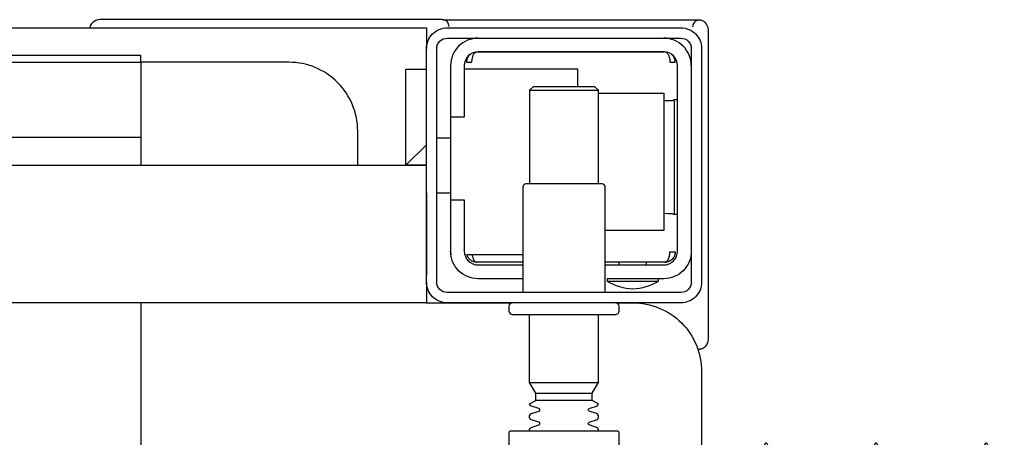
# Model space of a CAD drawing. Header units: millimetres. Extents: x 15214 to 140083, y -437840 to -79279.
# Tile 7 of 256: x 119410 to 119424, y -389232 to -389226. Entities that reach past the tile are written whole.
import ezdxf

# ---------------------------------------------------------------- set-up
doc = ezdxf.new("R2010")
doc.units = ezdxf.units.MM
doc.layers.get('0').update_dxf_attribs({"lineweight": 0})
doc.layers.add('0-wypos-sanitarne', color=1, linetype='Continuous')

# ---------------------------------------------------------------- blocks, each defined once
blk = doc.blocks.new('99400_TOP')
for points in [[(-0.15993, 0.04968), (-0.17248, 0.04968, 0.405519), (-0.172, 0.05018), (-0.172, 0.05088, 0.414214), (-0.1725, 0.05138), (-0.1875, 0.05138, 0.414214), (-0.188, 0.05088), (-0.188, 0.05018, 0.405519), (-0.18751, 0.04968), (-0.19, 0.04968, -0.414214), (-0.2, 0.05968), (-0.2, 0.13968, -0.266001), (-0.19506, 0.1483)], [(-0.188, 0.14483), (-0.188, 0.06856, 0.414214), (-0.1878, 0.06836), (-0.17545, 0.06836), (-0.1722, 0.06836, 0.414214), (-0.172, 0.06856), (-0.172, 0.07236)], [(-0.185, 0.06836), (-0.185, 0.06812, -0.050055), (-0.18485, 0.06786), (-0.18364, 0.06745, -0.719897), (-0.18364, 0.06707), (-0.18485, 0.06666, -0.050055), (-0.185, 0.0664), (-0.185, 0.06612, -0.050055), (-0.18485, 0.06586), (-0.18364, 0.06545, -0.719897), (-0.18364, 0.06507), (-0.18485, 0.06466, -0.050055), (-0.185, 0.0644), (-0.1841, 0.06388), (-0.1841, 0.06282), (-0.185, 0.06126), (-0.185, 0.05138)], [(-0.175, 0.06836), (-0.175, 0.06812, 0.050055), (-0.17514, 0.06786), (-0.17636, 0.06745, 0.719897), (-0.17636, 0.06707), (-0.17514, 0.06666, 0.050055), (-0.175, 0.0664), (-0.175, 0.06612, 0.050055), (-0.17514, 0.06586), (-0.17636, 0.06545, 0.719897), (-0.17636, 0.06507), (-0.17514, 0.06466, 0.050055), (-0.175, 0.0644), (-0.1759, 0.06388), (-0.1759, 0.06282), (-0.175, 0.06126), (-0.175, 0.05138)], [(-0.20011, 0.05634, 0.091301), (-0.20055, 0.05604, 0.198909), (-0.20099, 0.05497)], [(-0.19944, 0.0564, 0.170835), (-0.20011, 0.05634)], [(-0.18625, 0.04656, 0.119096), (-0.19, 0.04764, 0.119096), (-0.19375, 0.04656)], [(-0.186, 0.04818), (-0.186, 0.03288, 0.414214), (-0.1855, 0.03238), (-0.1745, 0.03238, 0.414214), (-0.174, 0.03288), (-0.174, 0.04818)], [(-0.1985, 0.04218, -0.414214), (-0.1945, 0.04618), (-0.18625, 0.04618), (-0.18625, 0.04656), (-0.19375, 0.04656), (-0.19375, 0.04618)], [(-0.174, 0.04618), (-0.1675, 0.04618, -0.414214), (-0.1635, 0.04218), (-0.16353, 0.04268)], [(-0.186, 0.04418), (-0.1945, 0.04418, 0.414214), (-0.1965, 0.04218), (-0.1965, 0.01518, 0.414214), (-0.1945, 0.01318), (-0.1675, 0.01318, 0.414214), (-0.1655, 0.01518), (-0.1655, 0.02268), (-0.1635, 0.02268), (-0.1635, 0.04218)], [(-0.1635, 0.03468), (-0.1655, 0.03468), (-0.1655, 0.04218, 0.414214), (-0.1675, 0.04418), (-0.174, 0.04418)], [(-0.1945, 0.02025), (-0.19515, 0.02024), (-0.19542, 0.02024), (-0.1956, 0.02024), (-0.19567, 0.02024, 0.116465), (-0.19589, 0.02018), (-0.19601, 0.02013), (-0.19601, 0.03683), (-0.19589, 0.03678, 0.116465), (-0.19567, 0.03672), (-0.19542, 0.03672), (-0.19515, 0.03672), (-0.1945, 0.03671)], [(-0.15, 0.02968), (-0.15, 0.02468, 0.414214), (-0.14, 0.01468), (-0.11847, 0.01468), (-0.11847, 0.02968)], [(-0.1675, 0.01118, 0.414214), (-0.1635, 0.01518), (-0.1635, 0.02268)], [(-0.1985, 0.01518, 0.414214), (-0.1945, 0.01118)], [(-0.20099, 0.00998, 0.198909), (-0.20055, 0.00892, 0.091301), (-0.20011, 0.00862)], [(-0.16237, 0.00849), (-0.16249, 0.00849), (-0.16269, 0.00849), (-0.16294, 0.00849), (-0.16323, 0.00849), (-0.16357, 0.00849), (-0.16393, 0.00849), (-0.16428, 0.00849), (-0.19771, 0.00849), (-0.19841, 0.00849), (-0.19903, 0.00849), (-0.19948, 0.00849), (-0.19961, 0.00849), (-0.19973, 0.00851), (-0.19984, 0.00853), (-0.20003, 0.00859, 0.517033), (-0.1987, 0.00952)], [(-0.1633, 0.00948, 0.412536), (-0.1623, 0.00848), (-0.1125, 0.00848), (-0.11221, 0.00851), (-0.11193, 0.0086), (-0.11168, 0.00873), (-0.11145, 0.00892), (-0.11126, 0.00914), (-0.11112, 0.0094), (-0.11104, 0.00968)]]:
    blk.add_lwpolyline(points, format="xyb")
for points in [[(-0.11847, 0.04968), (-0.11847, 0.13968), (0.11153, 0.13968), (0.11153, 0.04968)], [(-0.1841, 0.06388), (-0.1759, 0.06388)], [(-0.1759, 0.06282), (-0.1841, 0.06282)], [(-0.175, 0.06126), (-0.185, 0.06126)], [(-0.20001, 0.05638), (-0.19987, 0.05642), (-0.19976, 0.05645), (-0.19962, 0.05647), (-0.19948, 0.05647)], [(-0.20099, 0.05497), (-0.20099, 0.00998)], [(-0.16, 0.04668), (-0.16, 0.04968), (0.16, 0.04968), (0.16, 0.04668)], [(-0.16, 0.03368), (-0.16, 0.04568)], [(-0.19478, 0.04378), (-0.186, 0.04378)], [(-0.192, 0.04418), (-0.192, 0.04378)], [(-0.188, 0.04418), (-0.188, 0.04378)], [(-0.16664, 0.04268), (-0.16666, 0.04284), (-0.16669, 0.04295), (-0.16672, 0.04306), (-0.16675, 0.04316), (-0.16679, 0.04326), (-0.16683, 0.04337), (-0.16689, 0.04346), (-0.16694, 0.04355), (-0.16701, 0.04363), (-0.1671, 0.0437), (-0.16718, 0.04375), (-0.16728, 0.04378), (-0.16718, 0.04377), (-0.16708, 0.04376), (-0.16696, 0.04373), (-0.16686, 0.0437), (-0.16677, 0.04367), (-0.16666, 0.04362), (-0.16657, 0.04357), (-0.16646, 0.0435), (-0.16636, 0.04342), (-0.16627, 0.04334), (-0.16618, 0.04324), (-0.1661, 0.04314), (-0.16603, 0.04303), (-0.16597, 0.04292), (-0.16592, 0.0428), (-0.16588, 0.04268), (-0.174, 0.04268)], [(-0.174, 0.04378), (-0.16722, 0.04378)], [(-0.185, 0.01918), (-0.1945, 0.01918), (-0.1945, 0.03918), (-0.186, 0.03918)], [(-0.19591, 0.03679), (-0.19602, 0.03679), (-0.19616, 0.03679), (-0.19632, 0.03679), (-0.1965, 0.03679)], [(-0.1615, 0.03368), (-0.1635, 0.03368)], [(-0.185, 0.03238), (-0.185, 0.01876), (-0.1845, 0.01826), (-0.1755, 0.01826), (-0.175, 0.01876), (-0.175, 0.03238)], [(0.16, 0.02668), (0.157, 0.02968), (0.16, 0.02968), (-0.16, 0.02968), (-0.157, 0.02968), (-0.16, 0.02668)], [(-0.157, 0.02968), (-0.157, 0.01568), (-0.16, 0.01568)], [(0.10602, 0.02968), (0.10602, 0.0256), (-0.11847, 0.0256)], [(-0.1615, 0.02568), (-0.1635, 0.02568)], [(-0.1965, 0.02017), (-0.19632, 0.02017), (-0.19616, 0.02017), (-0.19602, 0.02017), (-0.19591, 0.02017)], [(-0.175, 0.01876), (-0.185, 0.01876)], [(-0.182, 0.01826), (-0.182, 0.01568), (-0.1655, 0.01568)], [(-0.16636, 0.01353), (-0.16625, 0.01364), (-0.16618, 0.01371), (-0.16612, 0.01379), (-0.16606, 0.01388), (-0.166, 0.01398), (-0.16596, 0.01407), (-0.16592, 0.01417), (-0.16589, 0.01428), (-0.16586, 0.01438), (-0.16584, 0.01449), (-0.16583, 0.01459), (-0.16583, 0.01469), (-0.16593, 0.01468), (-0.16606, 0.01468), (-0.1663, 0.01468), (-0.1664, 0.01468), (-0.16651, 0.01468), (-0.16661, 0.01468), (-0.16661, 0.01458), (-0.16662, 0.01448), (-0.16663, 0.01438), (-0.16664, 0.01428), (-0.16665, 0.01418), (-0.16667, 0.01407), (-0.1667, 0.01397), (-0.16673, 0.01387), (-0.16676, 0.01377), (-0.1668, 0.01366), (-0.16685, 0.01356), (-0.1669, 0.01347), (-0.16697, 0.01338), (-0.16704, 0.01331), (-0.16712, 0.01325), (-0.16725, 0.01318), (-0.19475, 0.01318), (-0.19493, 0.01328), (-0.19501, 0.01336), (-0.19507, 0.01344), (-0.19513, 0.01353), (-0.19518, 0.01363), (-0.19522, 0.01372), (-0.19526, 0.01383), (-0.19529, 0.01393), (-0.19532, 0.01405), (-0.19534, 0.01415), (-0.19536, 0.01425), (-0.19537, 0.01435), (-0.19538, 0.01446), (-0.19538, 0.01458), (-0.19539, 0.01468), (-0.19617, 0.01467), (-0.19616, 0.01456), (-0.19615, 0.01446), (-0.19613, 0.01435), (-0.1961, 0.01425), (-0.19607, 0.01415), (-0.19603, 0.01405), (-0.19598, 0.01395), (-0.19592, 0.01386), (-0.19586, 0.01377), (-0.19579, 0.01369), (-0.19571, 0.01361), (-0.19563, 0.01353)], [(-0.03305, 0.00968), (-0.16, 0.00968), (-0.16, 0.01268)]]:
    blk.add_lwpolyline(points)
for points in [[(-0.2, 0.01268), (-0.2, 0.04668, -0.414214), (-0.197, 0.04968), (-0.163, 0.04968, -0.414214), (-0.16, 0.04668), (-0.16, 0.01268, -0.414214), (-0.163, 0.00968), (-0.197, 0.00968, -0.414214)], [(-0.1615, 0.04668), (-0.1615, 0.01268, -0.414214), (-0.163, 0.01118), (-0.197, 0.01118, -0.414214), (-0.1985, 0.01268), (-0.1985, 0.04668, -0.414214), (-0.197, 0.04818), (-0.163, 0.04818, -0.414214)]]:
    blk.add_lwpolyline(points, format="xyb", close=True)
for points in [[(-0.19467, 0.04378), (-0.19466, 0.04378), (-0.19466, 0.04378), (-0.19466, 0.04378), (-0.19466, 0.04378), (-0.19466, 0.04378), (-0.19466, 0.04378), (-0.19466, 0.04378), (-0.19466, 0.04378), (-0.19466, 0.04378), (-0.19466, 0.04378), (-0.19466, 0.04378), (-0.19466, 0.04378), (-0.19466, 0.04378), (-0.19466, 0.04378), (-0.19466, 0.04378), (-0.19466, 0.04378), (-0.19467, 0.04378), (-0.19467, 0.04378), (-0.19467, 0.04378), (-0.19467, 0.04378), (-0.19468, 0.04378), (-0.19468, 0.04378), (-0.19469, 0.04378), (-0.1947, 0.04378), (-0.1947, 0.04378), (-0.19471, 0.04378), (-0.19471, 0.04378), (-0.19471, 0.04378), (-0.19471, 0.04378), (-0.19472, 0.04378), (-0.19472, 0.04378), (-0.19472, 0.04377), (-0.19472, 0.04377), (-0.19473, 0.04377), (-0.19473, 0.04377), (-0.19473, 0.04377), (-0.19473, 0.04377), (-0.19473, 0.04377), (-0.19473, 0.04377), (-0.19474, 0.04377), (-0.19474, 0.04377), (-0.19474, 0.04377), (-0.19474, 0.04377), (-0.19474, 0.04377), (-0.19475, 0.04377), (-0.19475, 0.04377), (-0.19475, 0.04377), (-0.19475, 0.04377), (-0.19476, 0.04377), (-0.19476, 0.04377), (-0.19476, 0.04377), (-0.19477, 0.04376), (-0.19477, 0.04376), (-0.19477, 0.04376), (-0.19478, 0.04376), (-0.19479, 0.04376), (-0.19479, 0.04376), (-0.1948, 0.04375), (-0.19481, 0.04375), (-0.19481, 0.04375), (-0.19482, 0.04374), (-0.19483, 0.04374), (-0.19483, 0.04374), (-0.19484, 0.04373), (-0.19485, 0.04373), (-0.19485, 0.04373), (-0.19486, 0.04372), (-0.19487, 0.04372), (-0.19488, 0.04371), (-0.19488, 0.04371), (-0.19489, 0.0437), (-0.1949, 0.0437), (-0.1949, 0.04369), (-0.19491, 0.04369), (-0.19492, 0.04368), (-0.19493, 0.04368), (-0.19493, 0.04367), (-0.19494, 0.04367), (-0.19495, 0.04366), (-0.19495, 0.04366), (-0.19496, 0.04365), (-0.19497, 0.04364), (-0.19497, 0.04364), (-0.19498, 0.04363), (-0.19499, 0.04362), (-0.19499, 0.04362), (-0.195, 0.04361), (-0.19501, 0.0436), (-0.19501, 0.04359), (-0.19502, 0.04359), (-0.19503, 0.04358), (-0.19503, 0.04357), (-0.19504, 0.04356), (-0.19504, 0.04356), (-0.19505, 0.04355), (-0.19506, 0.04354), (-0.19506, 0.04353), (-0.19507, 0.04352), (-0.19508, 0.04351), (-0.19508, 0.0435), (-0.19509, 0.04349), (-0.19509, 0.04349), (-0.1951, 0.04348), (-0.19511, 0.04347), (-0.19511, 0.04346), (-0.19512, 0.04345), (-0.19512, 0.04344), (-0.19513, 0.04343), (-0.19513, 0.04342), (-0.19514, 0.04341), (-0.19515, 0.0434), (-0.19515, 0.04339), (-0.19516, 0.04338), (-0.19516, 0.04337), (-0.19517, 0.04336), (-0.19517, 0.04334), (-0.19518, 0.04333), (-0.19518, 0.04332), (-0.19519, 0.04331), (-0.19519, 0.0433), (-0.1952, 0.04329), (-0.1952, 0.04328), (-0.19521, 0.04327), (-0.19521, 0.04325), (-0.19522, 0.04324), (-0.19522, 0.04323), (-0.19523, 0.04322), (-0.19523, 0.04321), (-0.19524, 0.04319), (-0.19524, 0.04318), (-0.19525, 0.04317), (-0.19525, 0.04316), (-0.19526, 0.04313), (-0.19527, 0.04311), (-0.19527, 0.04308), (-0.19528, 0.04306), (-0.19529, 0.04303), (-0.1953, 0.043), (-0.1953, 0.04298), (-0.19531, 0.04295), (-0.19532, 0.04292), (-0.19532, 0.0429), (-0.19533, 0.04287), (-0.19533, 0.04285), (-0.19534, 0.04282), (-0.19534, 0.04279), (-0.19535, 0.04277), (-0.19535, 0.04274), (-0.19536, 0.04271), (-0.19536, 0.04269), (-0.19536, 0.04266), (-0.19537, 0.04263), (-0.19537, 0.04261), (-0.19537, 0.04258), (-0.19537, 0.04257), (-0.19537, 0.04256), (-0.19537, 0.04255), (-0.19537, 0.04255), (-0.19537, 0.04254), (-0.19538, 0.04253), (-0.19538, 0.04253), (-0.19538, 0.04252), (-0.19538, 0.04252), (-0.19538, 0.04251), (-0.19538, 0.04251), (-0.19538, 0.0425), (-0.19538, 0.04249), (-0.19538, 0.04249), (-0.19538, 0.04248), (-0.19538, 0.04248), (-0.19538, 0.04248), (-0.19538, 0.04247), (-0.19538, 0.04247), (-0.19538, 0.04246), (-0.19538, 0.04246), (-0.19538, 0.04246), (-0.19538, 0.04245), (-0.19538, 0.04245), (-0.19538, 0.04245), (-0.19538, 0.04244), (-0.19538, 0.04244), (-0.19538, 0.04244), (-0.19538, 0.04244), (-0.19538, 0.04243), (-0.19538, 0.04243), (-0.19538, 0.04243), (-0.19538, 0.04242), (-0.19538, 0.04242), (-0.19538, 0.04241), (-0.19538, 0.04241), (-0.19538, 0.0424), (-0.19538, 0.0424), (-0.19538, 0.04239), (-0.19538, 0.04239), (-0.19538, 0.04239), (-0.19538, 0.04238), (-0.19538, 0.04238), (-0.19538, 0.04237), (-0.19538, 0.04237), (-0.19538, 0.04236), (-0.19538, 0.04236), (-0.19538, 0.04235), (-0.19538, 0.04235), (-0.19538, 0.04234), (-0.19538, 0.04234), (-0.19538, 0.04234), (-0.19538, 0.04233), (-0.19538, 0.04232), (-0.19538, 0.04232), (-0.19538, 0.04231), (-0.19538, 0.04231), (-0.19538, 0.04231), (-0.19538, 0.0423), (-0.19538, 0.0423), (-0.19538, 0.04229), (-0.19538, 0.04229), (-0.19538, 0.04229), (-0.19538, 0.04229), (-0.19538, 0.04228), (-0.19538, 0.04228), (-0.19538, 0.04228), (-0.19538, 0.04228), (-0.19539, 0.04228), (-0.19539, 0.04228), (-0.19539, 0.04228), (-0.19539, 0.04227), (-0.19539, 0.04227), (-0.1954, 0.04227), (-0.1954, 0.04227), (-0.1954, 0.04227), (-0.1954, 0.04227), (-0.19541, 0.04227), (-0.19541, 0.04227), (-0.19542, 0.04227), (-0.19542, 0.04227), (-0.19543, 0.04228), (-0.19544, 0.04228), (-0.19545, 0.04228), (-0.19545, 0.04228), (-0.19546, 0.04228), (-0.19546, 0.04228), (-0.19546, 0.04228), (-0.19547, 0.04228), (-0.19548, 0.04228), (-0.19549, 0.04228), (-0.19549, 0.04228), (-0.1955, 0.04228), (-0.19551, 0.04228), (-0.19552, 0.04228), (-0.19553, 0.04228), (-0.19554, 0.04228), (-0.19555, 0.04228), (-0.19556, 0.04228), (-0.19557, 0.04228), (-0.19558, 0.04228), (-0.19559, 0.04228), (-0.19561, 0.04228), (-0.19563, 0.04228), (-0.19565, 0.04228), (-0.19568, 0.04228), (-0.1957, 0.04228), (-0.19574, 0.04228), (-0.19576, 0.04228), (-0.19578, 0.04228), (-0.19595, 0.04228), (-0.19596, 0.04228), (-0.19598, 0.04228), (-0.19599, 0.04228), (-0.196, 0.04228), (-0.19602, 0.04228), (-0.19603, 0.04228), (-0.19604, 0.04228), (-0.19605, 0.04228), (-0.19606, 0.04228), (-0.19607, 0.04228), (-0.19608, 0.04228), (-0.19609, 0.04228), (-0.1961, 0.04228), (-0.19611, 0.04228), (-0.19612, 0.04228), (-0.19613, 0.04229), (-0.19613, 0.04229), (-0.19614, 0.04229), (-0.19614, 0.04229), (-0.19615, 0.04229), (-0.19615, 0.04229), (-0.19615, 0.04229), (-0.19615, 0.04229), (-0.19616, 0.04229), (-0.19616, 0.04229), (-0.19616, 0.04228), (-0.19616, 0.04228), (-0.19616, 0.04228), (-0.19616, 0.04228), (-0.19616, 0.04228), (-0.19616, 0.04228), (-0.19616, 0.04227), (-0.19616, 0.04227), (-0.19616, 0.04227), (-0.19617, 0.04227), (-0.19617, 0.04227), (-0.19617, 0.04227), (-0.19617, 0.04227), (-0.19617, 0.04227), (-0.19617, 0.04227), (-0.19617, 0.04227), (-0.19617, 0.04228), (-0.19617, 0.04228), (-0.19617, 0.04228), (-0.19617, 0.04229), (-0.19617, 0.04229), (-0.19617, 0.04229), (-0.19617, 0.0423), (-0.19617, 0.04231), (-0.19617, 0.04232), (-0.19617, 0.04233), (-0.19617, 0.04234), (-0.19616, 0.04234), (-0.19616, 0.04234), (-0.19616, 0.04235), (-0.19616, 0.04235), (-0.19616, 0.04236), (-0.19616, 0.04236), (-0.19616, 0.04237), (-0.19616, 0.04238), (-0.19616, 0.04239), (-0.19616, 0.04239), (-0.19616, 0.0424), (-0.19616, 0.0424), (-0.19616, 0.04241), (-0.19616, 0.04241), (-0.19616, 0.04241), (-0.19616, 0.04242), (-0.19616, 0.04242), (-0.19616, 0.04243), (-0.19616, 0.04243), (-0.19616, 0.04244), (-0.19616, 0.04244), (-0.19616, 0.04245), (-0.19616, 0.04245), (-0.19616, 0.04246), (-0.19616, 0.04246), (-0.19615, 0.04246), (-0.19615, 0.04246), (-0.19615, 0.04247), (-0.19615, 0.04247), (-0.19615, 0.04248), (-0.19615, 0.04248), (-0.19615, 0.04248), (-0.19615, 0.04249), (-0.19615, 0.04249), (-0.19615, 0.0425), (-0.19615, 0.04251), (-0.19615, 0.04251), (-0.19615, 0.04252), (-0.19615, 0.04252), (-0.19614, 0.04253), (-0.19614, 0.04254), (-0.19614, 0.04254), (-0.19614, 0.04255), (-0.19614, 0.04256), (-0.19614, 0.04256), (-0.19614, 0.04257), (-0.19614, 0.04258), (-0.19613, 0.04259), (-0.19613, 0.0426), (-0.19613, 0.0426), (-0.19613, 0.04261), (-0.19612, 0.04263), (-0.19612, 0.04264), (-0.19612, 0.04266), (-0.19611, 0.04268), (-0.19611, 0.04269), (-0.1961, 0.04271), (-0.1961, 0.04273), (-0.19609, 0.04274), (-0.19609, 0.04276), (-0.19608, 0.04277), (-0.19608, 0.04279), (-0.19607, 0.04281), (-0.19606, 0.04282), (-0.19606, 0.04284), (-0.19605, 0.04285), (-0.19605, 0.04287), (-0.19604, 0.04288), (-0.19603, 0.0429), (-0.19602, 0.04291), (-0.19602, 0.04293), (-0.19601, 0.04295), (-0.196, 0.04296), (-0.19599, 0.04298), (-0.19599, 0.04299), (-0.19598, 0.043), (-0.19597, 0.04302), (-0.19596, 0.04303), (-0.19595, 0.04305), (-0.19595, 0.04306), (-0.19594, 0.04308), (-0.19593, 0.04309), (-0.19592, 0.04311), (-0.19591, 0.04312), (-0.1959, 0.04313), (-0.19589, 0.04315), (-0.19588, 0.04316), (-0.19587, 0.04317), (-0.19586, 0.04319), (-0.19585, 0.0432), (-0.19584, 0.04321), (-0.19583, 0.04323), (-0.19582, 0.04324), (-0.19581, 0.04325), (-0.1958, 0.04327), (-0.19578, 0.04328), (-0.19577, 0.04329), (-0.19576, 0.0433), (-0.19575, 0.04332), (-0.19574, 0.04333), (-0.19573, 0.04334), (-0.19571, 0.04335), (-0.1957, 0.04336), (-0.19569, 0.04338), (-0.19568, 0.04339), (-0.19567, 0.0434), (-0.19565, 0.04341), (-0.19564, 0.04342), (-0.19563, 0.04343), (-0.19561, 0.04344), (-0.1956, 0.04345), (-0.19559, 0.04346), (-0.19557, 0.04347), (-0.19556, 0.04348), (-0.19555, 0.04349), (-0.19553, 0.0435), (-0.19552, 0.04351), (-0.19551, 0.04352), (-0.19549, 0.04353), (-0.19548, 0.04354), (-0.19546, 0.04355), (-0.19545, 0.04356), (-0.19543, 0.04357), (-0.19542, 0.04358), (-0.19541, 0.04358), (-0.19539, 0.04359), (-0.19538, 0.0436), (-0.19536, 0.04361), (-0.19535, 0.04362), (-0.19533, 0.04362), (-0.19532, 0.04363), (-0.1953, 0.04364), (-0.19529, 0.04365), (-0.19527, 0.04365), (-0.19525, 0.04366), (-0.19524, 0.04367), (-0.19522, 0.04367), (-0.19521, 0.04368), (-0.19519, 0.04368), (-0.19518, 0.04369), (-0.19516, 0.0437), (-0.19514, 0.0437), (-0.19513, 0.04371), (-0.19511, 0.04371), (-0.1951, 0.04372), (-0.19508, 0.04372), (-0.19506, 0.04373), (-0.19505, 0.04373), (-0.19503, 0.04373), (-0.19501, 0.04374), (-0.195, 0.04374), (-0.19498, 0.04375), (-0.19496, 0.04375), (-0.19495, 0.04375), (-0.19493, 0.04376), (-0.19491, 0.04376), (-0.19491, 0.04376), (-0.1949, 0.04376), (-0.19489, 0.04376), (-0.19488, 0.04376), (-0.19487, 0.04377), (-0.19486, 0.04377), (-0.19485, 0.04377), (-0.19483, 0.04377), (-0.19482, 0.04377), (-0.19481, 0.04377), (-0.1948, 0.04377), (-0.19479, 0.04377), (-0.19479, 0.04377), (-0.19478, 0.04377), (-0.19478, 0.04378), (-0.19477, 0.04378), (-0.19476, 0.04378), (-0.19475, 0.04378), (-0.19475, 0.04378), (-0.19474, 0.04378), (-0.19474, 0.04378), (-0.19473, 0.04378), (-0.19473, 0.04378), (-0.19471, 0.04378), (-0.1947, 0.04378), (-0.1947, 0.04378), (-0.19469, 0.04378), (-0.19469, 0.04378), (-0.19469, 0.04378), (-0.19469, 0.04378), (-0.19469, 0.04378), (-0.19468, 0.04378), (-0.19468, 0.04378), (-0.19468, 0.04378), (-0.19467, 0.04378), (-0.19467, 0.04378), (-0.19467, 0.04378), (-0.19467, 0.04378)], [(-0.11847, 0.01368), (0.11153, 0.01368), (0.11153, 0.01468), (-0.11847, 0.01468)]]:
    blk.add_lwpolyline(points, close=True)
for centre in [(-0.24136, 0.12581), (-0.22538, 0.12581), (-0.20939, 0.12581)]:
    blk.add_ellipse(centre, major_axis=(0, 0.0557), ratio=0.04256, start_param=0.705617, end_param=3.691026)
blk = doc.blocks.new('A$Cff2eaf8b')
blk.add_blockref('99400_TOP', (0, -0.08218))

msp = doc.modelspace()

# ---------------------------------------------------------------- block references
at = {"layer": '0-wypos-sanitarne', "xscale": 100, "yscale": 100, "zscale": 100, "rotation": 180}
msp.add_blockref('A$Cff2eaf8b', (119399.92672, -389233.06573), dxfattribs=at)

doc.saveas('drawing.dxf')
